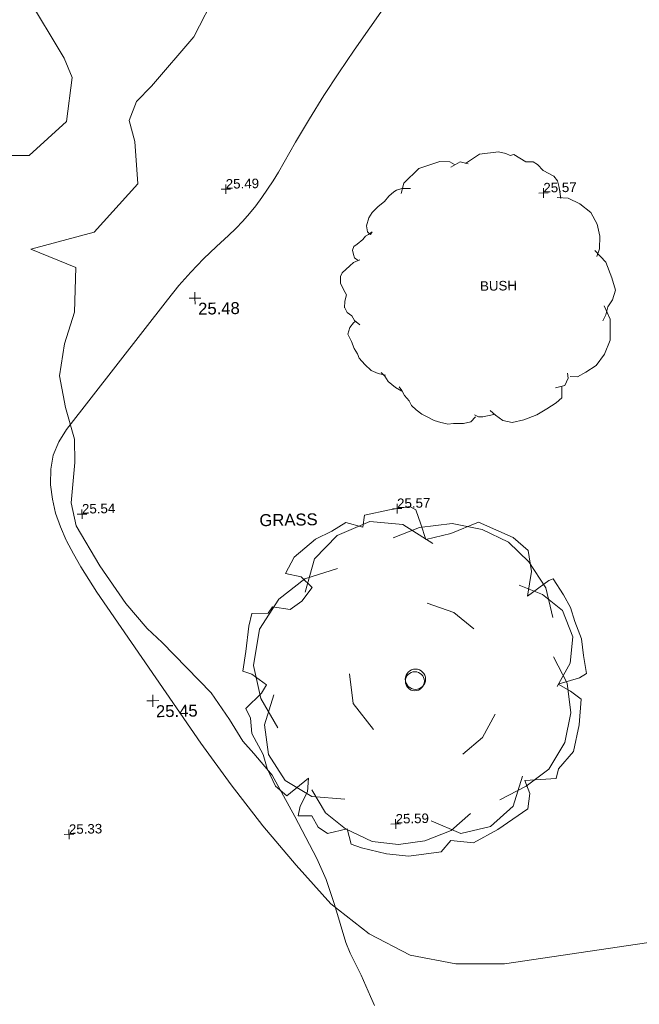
# Model space of a CAD drawing. Header units: millimetres. Extents: x -287732 to 520720, y -103372 to 287754.
# Tile 112 of 256: x -265858 to -246334, y 99529 to 130532. Entities that reach past the tile are written whole.
import ezdxf

# ---------------------------------------------------------------- set-up
doc = ezdxf.new("R2010")
doc.units = ezdxf.units.MM
doc.linetypes.add('IMPORT-UG_ELEC_STREET LIGHTING_QLB2 _2_', pattern=[2700, 1500, -300, 0, -250, 150, -300, 0, -200])
for name, color, linetype, lineweight, true_color in [('00_TOPO_LEVEL_SPOT', 7, 'Continuous', 9, 0x666666), ('00_TOPO_TREE', 7, 'Continuous', 9, 0x666666), ('01_DTM_CONTOUR_MNR', 7, 'Continuous', 9, 0xa5a552), ('12333-PUM-2D-U-0001-C01 - Rev2_REVIT IMPORT_dwg', 7, 'Continuous', 9, 0x767676), ('BUSH', 7, 'Continuous', 9, 0x00a500), ('BUSH_TXT', 7, 'Continuous', 9, 0x00a500), ('CONTOURS_MINOR', 7, 'Continuous', 9, 0x00a5a5), ('SPOT_HEIGHTS_LVL', 7, 'Continuous', 9, 0x00a500), ('TREE', 7, 'Continuous', 9, 0x00a500)]:
    doc.layers.add(name, color=color, linetype=linetype, lineweight=lineweight, true_color=true_color)
doc.layers.add('00_TOPO_SURVEY_TEXT', color=7, linetype='Continuous', lineweight=9)
doc.styles.add('Arial_3', font='arial.ttf', dxfattribs={"height": 300})
doc.styles.add('Swis721 Lt BT_2', font='swissl.ttf', dxfattribs={"height": 375})

# ---------------------------------------------------------------- blocks, each defined once
blk = doc.blocks.new('12333-PUM-2D-U-0001-C01 - Rev2_REVIT IMPORT_dwg_MM-2077200-Site Location Plan Proposed')
at = {"layer": '00_TOPO_LEVEL_SPOT', "color": 254, "true_color": 0xcccccc, "flags": 128}
for points in [[(0, -500), (0, 0), (-500, 0)], [(500, 0), (0, 0), (0, 500)]]:
    blk.add_lwpolyline(points, dxfattribs=at)
blk = doc.blocks.new('12333-PUM-2D-U-0001-C01 - Rev2_REVIT IMPORT_dwg_CONIFEROUS_TREE-2077250-Site Location Plan Proposed')
at = {"layer": '00_TOPO_TREE', "color": 254, "true_color": 0xcccccc, "flags": 128}
for points in [[(533647099, 725672397), (533647410, 725673436), (533648137, 725674163), (533649176, 725674579), (533650215, 725674475), (533651149, 725673852)], [(533649903, 725674059), (533650734, 725674371), (533651773, 725674475), (533652707, 725674267), (533653538, 725673852), (533654162, 725673228), (533654681, 725672397), (533654889, 725671463)], [(533646164, 725668139), (533645644, 725669074), (533645437, 725670112), (533645644, 725671255), (533646268, 725672190), (533647099, 725672813), (533648137, 725673125)], [(533653850, 725672501), (533654577, 725672190), (533655200, 725671670), (533655512, 725670839), (533655408, 725670009), (533654992, 725669281)], [(533650942, 725671982), (533651773, 725671670), (533652396, 725671151)], [(533654889, 725670216), (533655304, 725669385), (533655408, 725668450), (533655200, 725667516), (533654681, 725666685), (533653954, 725666165), (533653123, 725665750)], [(533649176, 725668035), (533648553, 725668866), (533648449, 725669801)], [(533648241, 725665854), (533647202, 725665958), (533646371, 725666477), (533645852, 725667308), (533645748, 725668243), (533646060, 725669178)], [(533653019, 725668450), (533652604, 725667723), (533651980, 725667204)], [(533653850, 725666477), (533653538, 725665542), (533652811, 725664919), (533651876, 725664711), (533650942, 725665127)], [(533652188, 725665334), (533651565, 725664815), (533650734, 725664504), (533649903, 725664400), (533649072, 725664504), (533648241, 725664919), (533647618, 725665438), (533647202, 725666165)]]:
    blk.add_lwpolyline(points, dxfattribs=at)
at = {"layer": '00_TOPO_TREE', "color": 254, "true_color": 0xcccccc}
blk.add_circle((533650526, 725669593), 320, dxfattribs=at)
blk = doc.blocks.new('12333-PUM-2D-U-0001-C01 - Rev2_REVIT IMPORT_dwg_MGS62954_T2_Galway_ITM_3d_Rev1-2077680-Site Location Plan Proposed')
at = {"layer": '01_DTM_CONTOUR_MNR', "color": 254, "true_color": 0xcccccc, "flags": 128}
blk.add_lwpolyline([(533649053, 725659340), (533648936, 725659626), (533648650, 725660308), (533648317, 725661007), (533648184, 725661340), (533647850, 725662540), (533647606, 725663340), (533647317, 725664007), (533646650, 725665340), (533645965, 725666655), (533645396, 725667340), (533645051, 725667741), (533644650, 725668428), (533644087, 725669275), (533642569, 725670890), (533642100, 725671340), (533641449, 725672139), (533640650, 725673340), (533639917, 725674607), (533639774, 725675340), (533639915, 725676605), (533639915, 725677340), (533639650, 725678340), (533639483, 725679340), (533639650, 725680340), (533639983, 725681340), (533640049, 725682739), (533638650, 725683340), (533640650, 725683840), (533642049, 725685340), (533641983, 725686673), (533641815, 725687340), (533642056, 725687934), (533642538, 725688404), (533643900, 725689934), (533644650, 725691340)], dxfattribs=at)
blk.add_lwpolyline([(533638650, 725691340), (533639806, 725689340), (533640040, 725688730), (533639841, 725687340), (533638650, 725686292), (533637622, 725686312), (533636650, 725686921), (533636400, 725687090), (533636158, 725687340), (533635649, 725688339), (533634650, 725688733), (533634317, 725689007), (533634414, 725689340), (533634650, 725689718), (533636000, 725691340), (533636650, 725692007), (533637483, 725692173)], close=True, dxfattribs=at)
at = {"xscale": 0.375, "yscale": 0.375, "zscale": 0.375}
for p in [(533643790, 725681710), (533642240, 725669060)]:
    blk.add_blockref('12333-PUM-2D-U-0001-C01 - Rev2_REVIT IMPORT_dwg_MM-2077200-Site Location Plan Proposed', p, dxfattribs=at)
blk.add_blockref('12333-PUM-2D-U-0001-C01 - Rev2_REVIT IMPORT_dwg_CONIFEROUS_TREE-2077250-Site Location Plan Proposed', (0, 0))
at = {"layer": '00_TOPO_LEVEL_SPOT', "char_height": 375, "width": 1495.9, "attachment_point": 1, "line_spacing_factor": 1.005062, "style": 'Swis721 Lt BT_2'}
for s, insert in [('25.48', (533643885, 725681563)), ('25.45', (533642335, 725668913))]:
    blk.add_mtext(s, dxfattribs=dict(at, insert=insert))
at = {"layer": '00_TOPO_SURVEY_TEXT', "color": 251, "true_color": 0x666666, "insert": (533645698, 725674870), "char_height": 375, "width": 2018.28, "attachment_point": 1, "line_spacing_factor": 1.005062, "style": 'Swis721 Lt BT_2'}
blk.add_mtext('GRASS', dxfattribs=at)
blk = doc.blocks.new('12333-PUM-2D-U-0001-C01 - Rev2_REVIT IMPORT_dwg_TREE_1-V235-Site Location Plan Proposed')
at = {"layer": 'TREE', "color": 9, "true_color": 0xaae1aa, "flags": 128}
blk.add_lwpolyline([(-230.614, 433.535), (-189.325, 457.704), (-140.987, 443.605), (-135.952, 477.845), (-64.451, 491.944), (-6.042, 500), (11.078, 490.937), (25.176, 449.648), (38.268, 405.337), (110.775, 421.45), (190.332, 451.662), (289.023, 406.344), (331.319, 368.077), (339.376, 308.661), (327.291, 238.167), (388.721, 281.47), (400.806, 286.506), (430.01, 240.181), (449.144, 202.92), (461.229, 162.638), (479.355, 113.293), (484.391, 64.955), (492.447, 13.595), (471.299, 1.511), (409.869, -15.609), (445.116, -35.75), (475.327, -59.919), (468.278, -133.434), (451.158, -208.963), (406.848, -258.308), (399.799, -285.498), (310.171, -289.527), (323.263, -326.788), (317.221, -371.098), (230.614, -428.499), (160.121, -465.76), (94.663, -457.704), (66.465, -489.93), (-26.183, -500), (-89.627, -492.951), (-161.128, -473.817), (-190.332, -462.739), (-201.41, -419.436), (-257.805, -431.521), (-283.988, -412.387), (-302.115, -380.161), (-341.39, -379.154), (-334.34, -351.964), (-313.192, -310.675), (-309.164, -272.407), (-372.608, -321.752), (-404.834, -293.555), (-426.989, -242.195), (-438.066, -201.913), (-469.285, -141.49), (-472.306, -97.18), (-485.398, -69.99), (-440.081, -26.687), (-424.975, -2.518), (-466.264, 28.701), (-492.447, 37.764), (-482.377, 93.152), (-472.306, 165.66), (-463.243, 201.913), (-416.918, 201.913), (-403.827, 220.04), (-353.474, 211.984), (-319.235, 235.146), (-289.023, 273.414), (-320.242, 304.632), (-365.559, 314.703), (-339.376, 361.027), (-277.946, 411.38)], close=True, dxfattribs=at)
blk = doc.blocks.new('12333-PUM-2D-U-0001-C01 - Rev2_REVIT IMPORT_dwg_BUSHES-2077801-Site Location Plan Proposed')
at = {"layer": 'BUSH', "color": 254, "true_color": 0xeaeaea, "flags": 128}
for points in [[(-35.6, 366.3), (4.9, 392.8), (60, 398.2), (80.3, 392.8), (93.3, 387.3), (103.8, 389.6), (137, 368.6), (158.1, 367.9), (171.1, 360.1), (186.5, 342.2), (217.3, 325.8), (227, 312.6), (231.9, 293.1), (235.9, 262)], [(-221.3, 283.8), (-213.2, 313.4), (-169.4, 354.6), (-108.6, 373.3), (-80.2, 372.5), (-67.3, 364.7)], [(-77.8, 357), (-51, 371.7), (-27.5, 365.5)], [(-346.1, -89.8), (-361.5, -77.3), (-368.8, -64.1), (-381.8, -54), (-389.1, -38.4), (-389.1, -40.7), (-388.3, -21.3), (-382.6, -3.4), (-389.9, 9.8), (-399.6, 30.1), (-399.6, 40.2), (-398.8, 49.5), (-394, 59.7), (-372.1, 79.1), (-361.5, 89.2), (-342.9, 96.2), (-347.8, 93.9), (-358.3, 101.7), (-360.7, 111.8), (-363.2, 124.2), (-359.9, 134.4), (-349.4, 141.4), (-333.2, 153.8), (-325.1, 163.2), (-317, 167.8), (-306.4, 175.6), (-311.3, 167.8), (-319.4, 175.6), (-321.8, 193.5), (-315.3, 216.1), (-304.8, 230.9), (-287.8, 248), (-269.1, 262), (-256.2, 276.8), (-242.4, 289.2), (-234.3, 293.9), (-218.9, 298.6), (-194.5, 297.8)], [(225.4, 265.1), (257, 262), (290.3, 245.7), (321.1, 220), (338.9, 186.5), (345.4, 151.5), (343.8, 115.7), (335.7, 93.9)], [(330.8, 111), (361.6, 77.6), (377.8, 31.6), (387.6, -3.4), (378.6, -30.6), (364.9, -50.9), (359.2, -73.4), (350.3, -90.6)], [(354.3, -47.8), (371.3, -85.9), (369.7, -146.6), (352.7, -186.3), (328.4, -218.2), (299.2, -236.9), (274.9, -249.3), (253.8, -248.5)], [(-274.8, -235.3), (-295.9, -229.9), (-316.1, -221.3), (-334, -203.4), (-349.4, -185.5), (-354.2, -173.1), (-364, -157.5), (-371.3, -137.3), (-378.6, -121.7), (-381, -116.2), (-375.3, -96.8), (-364, -84.3), (-359.1, -79.7)], [(-229.4, -282), (-247.2, -271.1), (-267.5, -253.2), (-277.2, -237.7), (-287.8, -227.5)], [(246.5, -238.4), (248.1, -253.2), (237.6, -273.5), (210.8, -279.7)], [(-19.4, -359.1), (-33.2, -373.1), (-54.3, -377.7), (-82.7, -377), (-98.9, -378.5), (-106.2, -376.2), (-119.1, -373.1), (-137.8, -367.6), (-158.1, -356.7), (-173.5, -348.9), (-188.9, -335.7), (-201.8, -323.3), (-209.1, -310), (-222.1, -294.5), (-229.4, -279.7), (-236.7, -269.6)], [(229.5, -275.8), (228.7, -308.5), (212.4, -322.5), (185.7, -339.6), (156.5, -356), (119.2, -370), (85.2, -377), (58.4, -370.7), (38.1, -355.2), (22.7, -341.9)], [(33.3, -352.8), (1.7, -359.1), (-11.3, -359.1), (-21.9, -353.6)]]:
    blk.add_lwpolyline(points, dxfattribs=at)
blk = doc.blocks.new('12333-PUM-2D-U-0001-C01 - Rev2_REVIT IMPORT_dwg_SPOT-2077775-Site Location Plan Proposed')
at = {"layer": 'SPOT_HEIGHTS_LVL', "color": 9, "true_color": 0xaae1aa}
for p, q in [((-500, 0), (500, 0)), ((0, 500), (0, -500))]:
    blk.add_line(p, q, dxfattribs=at)
blk = doc.blocks.new('12333-PUM-2D-U-0001-C01 - Rev2_REVIT IMPORT_dwg-1620468-Site Location Plan Proposed')
at = {"layer": 'CONTOURS_MINOR', "color": 254, "true_color": 0xaae1e1, "flags": 128}
blk.add_lwpolyline([(18999, 45624), (12094, 44726), (10564, 44758), (9131, 45056), (7845, 45753), (6655, 46716), (5585, 47945), (4554, 49204), (3582, 50510), (2650, 51847), (-540, 56659), (-792, 57056), (-1033, 57459), (-1258, 57872), (-1472, 58291), (-1481, 58310), (-1656, 58732), (-1797, 59162), (-1888, 59605), (-1946, 60058), (-1948, 60094), (-1927, 60554), (-1841, 60994), (-1659, 61403), (-1412, 61793), (1842, 65823), (2213, 66259), (2597, 66682), (3002, 67085), (3421, 67475), (3802, 67811), (4035, 68028), (4260, 68253), (4474, 68489), (4679, 68732), (4873, 68985), (5060, 69243), (5237, 69508), (5406, 69778), (5963, 70707), (6415, 71439), (6880, 72163), (7364, 72874), (7860, 73577), (11043, 77965)], dxfattribs=at)
at = {"layer": 'TREE', "color": 9, "true_color": 0xaae1aa}
blk.add_circle((9427, 53675), 300, dxfattribs=at)
blk.add_circle((9427, 53675), 300, dxfattribs=at)
blk.add_blockref('12333-PUM-2D-U-0001-C01 - Rev2_REVIT IMPORT_dwg_MGS62954_T2_Galway_ITM_3d_Rev1-2077680-Site Location Plan Proposed', (-533641080, -725615854))
for name, p, xscale, yscale, zscale in [('12333-PUM-2D-U-0001-C01 - Rev2_REVIT IMPORT_dwg_BUSHES-2077801-Site Location Plan Proposed', (11697, 65915), 11, 11, 11), ('12333-PUM-2D-U-0001-C01 - Rev2_REVIT IMPORT_dwg_SPOT-2077775-Site Location Plan Proposed', (3743, 69271), 0.3, 0.3, 0.3), ('12333-PUM-2D-U-0001-C01 - Rev2_REVIT IMPORT_dwg_SPOT-2077775-Site Location Plan Proposed', (13747, 68977), 0.3, 0.3, 0.3), ('12333-PUM-2D-U-0001-C01 - Rev2_REVIT IMPORT_dwg_SPOT-2077775-Site Location Plan Proposed', (-965, 59120), 0.3, 0.3, 0.3), ('12333-PUM-2D-U-0001-C01 - Rev2_REVIT IMPORT_dwg_SPOT-2077775-Site Location Plan Proposed', (8965, 59120), 0.3, 0.3, 0.3), ('12333-PUM-2D-U-0001-C01 - Rev2_REVIT IMPORT_dwg_TREE_1-V235-Site Location Plan Proposed', (9427, 53675), 11, 11, 11), ('12333-PUM-2D-U-0001-C01 - Rev2_REVIT IMPORT_dwg_TREE_1-V235-Site Location Plan Proposed', (9427, 53675), 11, 11, 11), ('12333-PUM-2D-U-0001-C01 - Rev2_REVIT IMPORT_dwg_SPOT-2077775-Site Location Plan Proposed', (8745, 49190), 0.3, 0.3, 0.3), ('12333-PUM-2D-U-0001-C01 - Rev2_REVIT IMPORT_dwg_SPOT-2077775-Site Location Plan Proposed', (-1553, 49043), 0.3, 0.3, 0.3)]:
    blk.add_blockref(name, p, dxfattribs=dict(xscale=xscale, yscale=yscale, zscale=zscale))
at = {"layer": 'BUSH_TXT', "insert": (11697, 66230), "char_height": 300, "width": 1388.33, "attachment_point": 1, "line_spacing_factor": 0.941778, "style": 'Arial_3'}
blk.add_mtext('BUSH', dxfattribs=at)
at = {"layer": 'SPOT_HEIGHTS_LVL', "char_height": 300, "width": 1256.11, "attachment_point": 1, "line_spacing_factor": 0.941778, "style": 'Arial_3'}
for s, insert in [('25.49', (3743, 69586)), ('25.57', (13747, 69292)), ('25.54', (-965, 59435)), ('25.57', (8965, 59435)), ('25.33', (-1553, 49358)), ('25.59', (8745, 49505))]:
    blk.add_mtext(s, dxfattribs=dict(at, insert=insert))

msp = doc.modelspace()

# ---------------------------------------------------------------- block references
at = {"layer": '12333-PUM-2D-U-0001-C01 - Rev2_REVIT IMPORT_dwg', "color": 254, "linetype": 'IMPORT-UG_ELEC_STREET LIGHTING_QLB2 _2_', "true_color": 0xffd4d4, "rotation": 0.9999999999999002}
msp.add_blockref('12333-PUM-2D-U-0001-C01 - Rev2_REVIT IMPORT_dwg-1620468-Site Location Plan Proposed', (-261895, 55870), dxfattribs=at)

doc.saveas('drawing.dxf')
